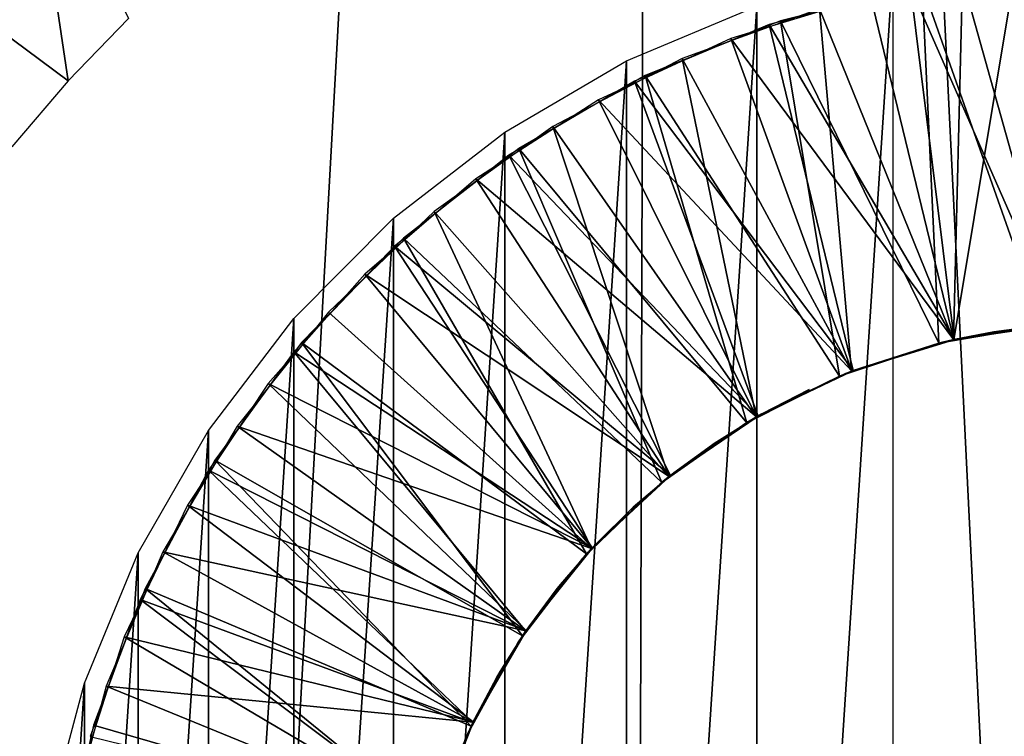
# Model space of a CAD drawing. Header units: millimetres. Extents: x -68 to 68, y 0 to 255.
# Tile 57 of 217: x 18.13 to 19.94, y 18.04 to 19.36. Entities that reach past the tile are written whole.
import ezdxf

# ---------------------------------------------------------------- set-up
doc = ezdxf.new("R2010")
doc.units = ezdxf.units.MM
doc.header["$LTSCALE"] = 41.718519
for name, color, linetype in [('56', 7, 'CONTINUOUS'), ('6', 7, 'CONTINUOUS'), ('61', 7, 'CONTINUOUS'), ('62', 7, 'CONTINUOUS'), ('63', 7, 'CONTINUOUS'), ('64', 7, 'CONTINUOUS'), ('66', 7, 'CONTINUOUS')]:
    doc.layers.add(name, color=color, linetype=linetype)

msp = doc.modelspace()

# ---------------------------------------------------------------- linework, layer by layer
at = {"layer": '56', "linetype": 'Continuous'}
for points in [[(26, 27, -69.5), (16.0305, 19.2725, -69.5), (6.499, 19.3638, -69.5), (26, 27, -69.5)], [(16.0305, 19.2725, -69.5), (26, 27, -69.5), (16.2956, 19.4408, -69.5), (16.0305, 19.2725, -69.5)]]:
    msp.add_3dface(points, dxfattribs=at)
at = {"layer": '6', "color": 7, "linetype": 'Continuous', "true_color": 0xf5f5f5}
for points in [[(19.3025, 30, 64.6812), (16.1549, 30, 65.5383), (17.6571, 0.2869, 63.8046), (19.3025, 30, 64.6812)], [(19.2176, 0.2869, 63.352), (19.3025, 30, 64.6812), (17.6571, 0.2869, 63.8046), (19.2176, 0.2869, 63.352)], [(20.7666, 0.2869, 62.8613), (19.3025, 30, 64.6812), (19.2176, 0.2869, 63.352), (20.7666, 0.2869, 62.8613)], [(22.4052, 30, 63.6731), (19.3025, 30, 64.6812), (20.7666, 0.2869, 62.8613), (22.4052, 30, 63.6731)]]:
    msp.add_3dface(points, dxfattribs=at)
at = {"layer": '61', "linetype": 'Continuous'}
for points in [[(19.8164, 18.7612, -83.72), (19.8437, 18.7677, -82.0752), (20.0061, 18.7939, -83.7672), (19.8164, 18.7612, -83.72)], [(19.8164, 18.7612, -84.0684), (20.0061, 18.7939, -84.1155), (19.844, 18.7678, -85.727), (19.8164, 18.7612, -84.0684)], [(19.8247, 18.7633, -69.7221), (19.8423, 18.7674, -69.1463), (20.0179, 18.795, -69.7701), (19.8247, 18.7633, -69.7221)], [(19.8285, 18.7642, -95.7231), (19.8425, 18.7675, -94.0749), (20.0192, 18.7951, -95.7704), (19.8285, 18.7642, -95.7231)], [(19.8415, 18.7672, -71.7263), (19.8425, 18.7675, -70.0749), (20.0333, 18.7963, -71.7739), (19.8415, 18.7672, -71.7263)], [(19.8415, 18.7672, -72.0747), (20.0333, 18.7963, -72.1222), (19.8428, 18.7675, -73.7267), (19.8415, 18.7672, -72.0747)], [(19.8423, 18.7674, -69.1463), (20.0344, 18.7964, -69.1463), (20.0179, 18.795, -69.7701), (19.8423, 18.7674, -69.1463)], [(19.8425, 18.7675, -70.0749), (20.0345, 18.7964, -70.1225), (20.0333, 18.7963, -71.7739), (19.8425, 18.7675, -70.0749)], [(19.8425, 18.7675, -93.7266), (20.015, 18.7948, -92.1177), (20.0352, 18.7964, -93.7744), (19.8425, 18.7675, -93.7266)], [(19.8425, 18.7675, -94.0749), (20.0352, 18.7964, -94.1227), (20.0192, 18.7951, -95.7704), (19.8425, 18.7675, -94.0749)], [(19.9173, 18.7822, -92.0936), (20.015, 18.7948, -92.1177), (19.8425, 18.7675, -93.7266), (19.9173, 18.7822, -92.0936)], [(19.8428, 18.7675, -73.7267), (20.0333, 18.7963, -72.1222), (20.0347, 18.7964, -73.7742), (19.8428, 18.7675, -73.7267)], [(19.8428, 18.7675, -74.075), (20.0347, 18.7964, -74.1226), (19.8442, 18.7678, -75.727), (19.8428, 18.7675, -74.075)], [(19.8435, 18.7677, -79.7268), (20.0363, 18.7965, -78.1229), (20.0371, 18.7966, -79.7748), (19.8435, 18.7677, -79.7268)], [(19.8435, 18.7677, -80.0752), (20.0371, 18.7966, -80.1232), (19.8437, 18.7677, -81.7269), (19.8435, 18.7677, -80.0752)], [(19.8444, 18.7679, -78.0754), (20.0363, 18.7965, -78.1229), (19.8435, 18.7677, -79.7268), (19.8444, 18.7679, -78.0754)], [(19.8437, 18.7677, -81.7269), (20.0371, 18.7966, -80.1232), (20.0372, 18.7966, -81.7748), (19.8437, 18.7677, -81.7269)], [(19.8437, 18.7677, -82.0752), (20.0372, 18.7966, -82.1232), (20.0061, 18.7939, -83.7672), (19.8437, 18.7677, -82.0752)], [(19.8438, 18.7678, -89.7269), (19.8442, 18.7679, -88.0754), (20.0367, 18.7965, -89.7747), (19.8438, 18.7678, -89.7269)], [(19.8438, 18.7678, -90.0753), (20.0367, 18.7965, -90.123), (19.9173, 18.7822, -91.7453), (19.8438, 18.7678, -90.0753)], [(19.844, 18.7678, -85.727), (20.0061, 18.7939, -84.1155), (20.0373, 18.7966, -85.7749), (19.844, 18.7678, -85.727)], [(19.844, 18.7678, -86.0753), (20.0373, 18.7966, -86.1232), (19.8442, 18.7679, -87.727), (19.844, 18.7678, -86.0753)], [(19.8442, 18.7679, -87.727), (20.0373, 18.7966, -86.1232), (20.0373, 18.7966, -87.7749), (19.8442, 18.7679, -87.727)], [(19.8442, 18.7679, -88.0754), (20.0373, 18.7966, -88.1232), (20.0367, 18.7965, -89.7747), (19.8442, 18.7679, -88.0754)], [(19.8442, 18.7678, -75.727), (20.0347, 18.7964, -74.1226), (20.036, 18.7965, -75.7746), (19.8442, 18.7678, -75.727)], [(19.8442, 18.7678, -76.0754), (20.036, 18.7965, -76.1229), (19.8444, 18.7679, -77.7271), (19.8442, 18.7678, -76.0754)], [(19.8444, 18.7679, -77.7271), (20.036, 18.7965, -76.1229), (20.0363, 18.7965, -77.7746), (19.8444, 18.7679, -77.7271)], [(19.9173, 18.7822, -91.7453), (20.0367, 18.7965, -90.123), (20.015, 18.7948, -91.7694), (19.9173, 18.7822, -91.7453)], [(19.8207, 18.7623, -91.7211), (19.8438, 18.7678, -90.0753), (19.9173, 18.7822, -91.7453), (19.8207, 18.7623, -91.7211)], [(19.8207, 18.7623, -92.0694), (19.9173, 18.7822, -92.0936), (19.8425, 18.7675, -93.7266), (19.8207, 18.7623, -92.0694)], [(19.6338, 18.701, -83.6729), (19.6565, 18.7101, -82.0272), (19.8164, 18.7612, -83.72), (19.6338, 18.701, -83.6729)], [(19.6338, 18.701, -84.0212), (19.8164, 18.7612, -84.0684), (19.6572, 18.7104, -85.6791), (19.6338, 18.701, -84.0212)], [(19.634, 18.701, -91.673), (19.6577, 18.7106, -90.0275), (19.8207, 18.7623, -91.7211), (19.634, 18.701, -91.673)], [(19.634, 18.701, -92.0213), (19.8207, 18.7623, -92.0694), (19.6568, 18.7102, -93.679), (19.634, 18.701, -92.0213)], [(19.6384, 18.7028, -69.6741), (19.6566, 18.7101, -69.1463), (19.8247, 18.7633, -69.7221), (19.6384, 18.7028, -69.6741)], [(19.645, 18.7055, -95.6759), (19.6568, 18.7102, -94.0273), (19.8285, 18.7642, -95.7231), (19.645, 18.7055, -95.6759)], [(19.6559, 18.7099, -79.6787), (19.6591, 18.7111, -78.0279), (19.8435, 18.7677, -79.7268), (19.6559, 18.7099, -79.6787)], [(19.6559, 18.7099, -80.0271), (19.8435, 18.7677, -80.0752), (19.6565, 18.7101, -81.6789), (19.6559, 18.7099, -80.0271)], [(19.6563, 18.71, -71.6788), (19.6571, 18.7103, -70.0274), (19.8415, 18.7672, -71.7263), (19.6563, 18.71, -71.6788)], [(19.6563, 18.71, -72.0272), (19.8415, 18.7672, -72.0747), (19.6576, 18.7105, -73.6792), (19.6563, 18.71, -72.0272)], [(19.6565, 18.7101, -81.6789), (19.8435, 18.7677, -80.0752), (19.8437, 18.7677, -81.7269), (19.6565, 18.7101, -81.6789)], [(19.6565, 18.7101, -82.0272), (19.8437, 18.7677, -82.0752), (19.8164, 18.7612, -83.72), (19.6565, 18.7101, -82.0272)], [(19.6566, 18.7101, -69.1463), (19.8423, 18.7674, -69.1463), (19.8247, 18.7633, -69.7221), (19.6566, 18.7101, -69.1463)], [(19.6568, 18.7102, -93.679), (19.8207, 18.7623, -92.0694), (19.8425, 18.7675, -93.7266), (19.6568, 18.7102, -93.679)], [(19.6568, 18.7102, -94.0273), (19.8425, 18.7675, -94.0749), (19.8285, 18.7642, -95.7231), (19.6568, 18.7102, -94.0273)], [(19.6571, 18.7103, -70.0274), (19.8425, 18.7675, -70.0749), (19.8415, 18.7672, -71.7263), (19.6571, 18.7103, -70.0274)], [(19.6572, 18.7104, -85.6791), (19.8164, 18.7612, -84.0684), (19.844, 18.7678, -85.727), (19.6572, 18.7104, -85.6791)], [(19.6572, 18.7104, -86.0274), (19.844, 18.7678, -86.0753), (19.6577, 18.7106, -87.6792), (19.6572, 18.7104, -86.0274)], [(19.6576, 18.7105, -73.6792), (19.8415, 18.7672, -72.0747), (19.8428, 18.7675, -73.7267), (19.6576, 18.7105, -73.6792)], [(19.6576, 18.7105, -74.0275), (19.8428, 18.7675, -74.075), (19.6589, 18.711, -75.6795), (19.6576, 18.7105, -74.0275)], [(19.6577, 18.7106, -87.6792), (19.844, 18.7678, -86.0753), (19.8442, 18.7679, -87.727), (19.6577, 18.7106, -87.6792)], [(19.6577, 18.7106, -88.0276), (19.8442, 18.7679, -88.0754), (19.8438, 18.7678, -89.7269), (19.6577, 18.7106, -88.0276)], [(19.6577, 18.7106, -89.6792), (19.6577, 18.7106, -88.0276), (19.8438, 18.7678, -89.7269), (19.6577, 18.7106, -89.6792)], [(19.6577, 18.7106, -90.0275), (19.8438, 18.7678, -90.0753), (19.8207, 18.7623, -91.7211), (19.6577, 18.7106, -90.0275)], [(19.6589, 18.711, -75.6795), (19.8428, 18.7675, -74.075), (19.8442, 18.7678, -75.727), (19.6589, 18.711, -75.6795)], [(19.6589, 18.711, -76.0279), (19.8442, 18.7678, -76.0754), (19.6591, 18.7111, -77.6796), (19.6589, 18.711, -76.0279)], [(19.6591, 18.7111, -77.6796), (19.8442, 18.7678, -76.0754), (19.8444, 18.7679, -77.7271), (19.6591, 18.7111, -77.6796)], [(19.6591, 18.7111, -78.0279), (19.8444, 18.7679, -78.0754), (19.8435, 18.7677, -79.7268), (19.6591, 18.7111, -78.0279)], [(19.4634, 18.6151, -69.6261), (19.4815, 18.6258, -69.1463), (19.6384, 18.7028, -69.6741), (19.4634, 18.6151, -69.6261)], [(19.4727, 18.6207, -95.6288), (19.4824, 18.6264, -93.9799), (19.645, 18.7055, -95.6759), (19.4727, 18.6207, -95.6288)], [(19.4806, 18.6253, -79.631), (19.4844, 18.6275, -77.9804), (19.6559, 18.7099, -79.6787), (19.4806, 18.6253, -79.631)], [(19.4806, 18.6253, -79.9794), (19.6559, 18.7099, -80.0271), (19.4815, 18.6258, -81.6313), (19.4806, 18.6253, -79.9794)], [(19.4815, 18.6258, -69.1463), (19.6566, 18.7101, -69.1463), (19.6384, 18.7028, -69.6741), (19.4815, 18.6258, -69.1463)], [(19.4815, 18.6258, -81.6313), (19.6559, 18.7099, -80.0271), (19.6565, 18.7101, -81.6789), (19.4815, 18.6258, -81.6313)], [(19.4815, 18.6258, -81.9796), (19.6565, 18.7101, -82.0272), (19.6338, 18.701, -83.6729), (19.4815, 18.6258, -81.9796)], [(19.4817, 18.626, -71.6314), (19.4822, 18.6262, -69.9798), (19.6563, 18.71, -71.6788), (19.4817, 18.626, -71.6314)], [(19.4817, 18.626, -71.9797), (19.6563, 18.71, -72.0272), (19.4829, 18.6266, -73.6317), (19.4817, 18.626, -71.9797)], [(19.4822, 18.6262, -69.9798), (19.6571, 18.7103, -70.0274), (19.6563, 18.71, -71.6788), (19.4822, 18.6262, -69.9798)], [(19.4824, 18.6263, -85.6315), (19.6338, 18.701, -84.0212), (19.6572, 18.7104, -85.6791), (19.4824, 18.6263, -85.6315)], [(19.4824, 18.6263, -85.9799), (19.6572, 18.7104, -86.0274), (19.4831, 18.6267, -87.6317), (19.4824, 18.6263, -85.9799)], [(19.4824, 18.6264, -93.6315), (19.634, 18.701, -92.0213), (19.6568, 18.7102, -93.679), (19.4824, 18.6264, -93.6315)], [(19.4824, 18.6264, -93.9799), (19.6568, 18.7102, -94.0273), (19.645, 18.7055, -95.6759), (19.4824, 18.6264, -93.9799)], [(19.4829, 18.6266, -73.6317), (19.6563, 18.71, -72.0272), (19.6576, 18.7105, -73.6792), (19.4829, 18.6266, -73.6317)], [(19.4829, 18.6266, -73.98), (19.6576, 18.7105, -74.0275), (19.4842, 18.6274, -75.632), (19.4829, 18.6266, -73.98)], [(19.4831, 18.6267, -87.6317), (19.6572, 18.7104, -86.0274), (19.6577, 18.7106, -87.6792), (19.4831, 18.6267, -87.6317)], [(19.4831, 18.6267, -87.9801), (19.6577, 18.7106, -88.0276), (19.4832, 18.6268, -89.6318), (19.4831, 18.6267, -87.9801)], [(19.4832, 18.6268, -89.6318), (19.6577, 18.7106, -88.0276), (19.6577, 18.7106, -89.6792), (19.4832, 18.6268, -89.6318)], [(19.4832, 18.6268, -89.9801), (19.6577, 18.7106, -90.0275), (19.634, 18.701, -91.673), (19.4832, 18.6268, -89.9801)], [(19.4842, 18.6274, -75.632), (19.6576, 18.7105, -74.0275), (19.6589, 18.711, -75.6795), (19.4842, 18.6274, -75.632)], [(19.4842, 18.6274, -75.9804), (19.6589, 18.711, -76.0279), (19.4844, 18.6275, -77.6321), (19.4842, 18.6274, -75.9804)], [(19.4844, 18.6275, -77.6321), (19.6589, 18.711, -76.0279), (19.6591, 18.7111, -77.6796), (19.4844, 18.6275, -77.6321)], [(19.4844, 18.6275, -77.9804), (19.6591, 18.7111, -78.0279), (19.6559, 18.7099, -79.6787), (19.4844, 18.6275, -77.9804)], [(19.4635, 18.6152, -83.6262), (19.4815, 18.6258, -81.9796), (19.6338, 18.701, -83.6729), (19.4635, 18.6152, -83.6262)], [(19.4635, 18.6152, -83.9745), (19.6338, 18.701, -84.0212), (19.4824, 18.6263, -85.6315), (19.4635, 18.6152, -83.9745)], [(19.4638, 18.6154, -91.6263), (19.4832, 18.6268, -89.9801), (19.634, 18.701, -91.673), (19.4638, 18.6154, -91.6263)], [(19.4638, 18.6154, -91.9746), (19.634, 18.701, -92.0213), (19.4824, 18.6264, -93.6315), (19.4638, 18.6154, -91.9746)], [(19.3035, 18.5021, -69.5781), (19.321, 18.5164, -69.1463), (19.4634, 18.6151, -69.6261), (19.3035, 18.5021, -69.5781)], [(19.3071, 18.5051, -91.5793), (19.3222, 18.5173, -89.9324), (19.4638, 18.6154, -91.6263), (19.3071, 18.5051, -91.5793)], [(19.3071, 18.5051, -91.9276), (19.4638, 18.6154, -91.9746), (19.3215, 18.5168, -93.5838), (19.3071, 18.5051, -91.9276)], [(19.3074, 18.5054, -83.5794), (19.3212, 18.5166, -81.9321), (19.4635, 18.6152, -83.6262), (19.3074, 18.5054, -83.5794)], [(19.3074, 18.5054, -83.9277), (19.4635, 18.6152, -83.9745), (19.3221, 18.5172, -85.584), (19.3074, 18.5054, -83.9277)], [(19.3139, 18.5107, -95.5815), (19.3215, 18.5168, -93.9322), (19.4727, 18.6207, -95.6288), (19.3139, 18.5107, -95.5815)], [(19.3205, 18.516, -79.5835), (19.3234, 18.5183, -77.9328), (19.4806, 18.6253, -79.631), (19.3205, 18.516, -79.5835)], [(19.3205, 18.516, -79.9318), (19.4806, 18.6253, -79.9794), (19.3212, 18.5166, -81.5838), (19.3205, 18.516, -79.9318)], [(19.321, 18.5164, -69.1463), (19.4815, 18.6258, -69.1463), (19.4634, 18.6151, -69.6261), (19.321, 18.5164, -69.1463)], [(19.3212, 18.5166, -81.5838), (19.4806, 18.6253, -79.9794), (19.4815, 18.6258, -81.6313), (19.3212, 18.5166, -81.5838)], [(19.3212, 18.5166, -81.9321), (19.4815, 18.6258, -81.9796), (19.4635, 18.6152, -83.6262), (19.3212, 18.5166, -81.9321)], [(19.3215, 18.5168, -93.5838), (19.4638, 18.6154, -91.9746), (19.4824, 18.6264, -93.6315), (19.3215, 18.5168, -93.5838)], [(19.3215, 18.5168, -93.9322), (19.4824, 18.6264, -93.9799), (19.4727, 18.6207, -95.6288), (19.3215, 18.5168, -93.9322)], [(19.3216, 18.5169, -71.5839), (19.322, 18.5172, -69.9323), (19.4817, 18.626, -71.6314), (19.3216, 18.5169, -71.5839)], [(19.3216, 18.5169, -71.9322), (19.4817, 18.626, -71.9797), (19.3225, 18.5176, -73.5841), (19.3216, 18.5169, -71.9322)], [(19.322, 18.5172, -69.9323), (19.4822, 18.6262, -69.9798), (19.4817, 18.626, -71.6314), (19.322, 18.5172, -69.9323)], [(19.3221, 18.5172, -85.584), (19.4635, 18.6152, -83.9745), (19.4824, 18.6263, -85.6315), (19.3221, 18.5172, -85.584)], [(19.3221, 18.5172, -85.9324), (19.4824, 18.6263, -85.9799), (19.3228, 18.5178, -87.5842), (19.3221, 18.5172, -85.9324)], [(19.3222, 18.5173, -89.584), (19.4831, 18.6267, -87.9801), (19.4832, 18.6268, -89.6318), (19.3222, 18.5173, -89.584)], [(19.3222, 18.5173, -89.9324), (19.4832, 18.6268, -89.9801), (19.4638, 18.6154, -91.6263), (19.3222, 18.5173, -89.9324)], [(19.3228, 18.5178, -87.9326), (19.4831, 18.6267, -87.9801), (19.3222, 18.5173, -89.584), (19.3228, 18.5178, -87.9326)], [(19.3225, 18.5176, -73.5841), (19.4817, 18.626, -71.9797), (19.4829, 18.6266, -73.6317), (19.3225, 18.5176, -73.5841)], [(19.3225, 18.5176, -73.9325), (19.4829, 18.6266, -73.98), (19.3233, 18.5182, -75.5844), (19.3225, 18.5176, -73.9325)], [(19.3228, 18.5178, -87.5842), (19.4824, 18.6263, -85.9799), (19.4831, 18.6267, -87.6317), (19.3228, 18.5178, -87.5842)], [(19.3233, 18.5182, -75.5844), (19.4829, 18.6266, -73.98), (19.4842, 18.6274, -75.632), (19.3233, 18.5182, -75.5844)], [(19.3233, 18.5182, -75.9327), (19.4842, 18.6274, -75.9804), (19.3234, 18.5183, -77.5844), (19.3233, 18.5182, -75.9327)], [(19.3234, 18.5183, -77.5844), (19.4842, 18.6274, -75.9804), (19.4844, 18.6275, -77.6321), (19.3234, 18.5183, -77.5844)], [(19.3234, 18.5183, -77.9328), (19.4844, 18.6275, -77.9804), (19.4806, 18.6253, -79.631), (19.3234, 18.5183, -77.9328)], [(19.1674, 18.3721, -91.532), (19.1783, 18.384, -89.8843), (19.3071, 18.5051, -91.5793), (19.1674, 18.3721, -91.532)], [(19.1674, 18.3721, -91.8804), (19.3071, 18.5051, -91.9276), (19.1779, 18.3835, -93.5358), (19.1674, 18.3721, -91.8804)], [(19.1692, 18.3741, -83.5327), (19.1792, 18.3849, -81.8846), (19.3074, 18.5054, -83.5794), (19.1692, 18.3741, -83.5327)], [(19.1692, 18.3741, -83.881), (19.3074, 18.5054, -83.9277), (19.1799, 18.3856, -85.5365), (19.1692, 18.3741, -83.881)], [(19.1725, 18.3777, -95.5339), (19.1779, 18.3835, -93.8842), (19.3139, 18.5107, -95.5815), (19.1725, 18.3777, -95.5339)], [(19.1779, 18.3835, -93.5358), (19.3071, 18.5051, -91.9276), (19.3215, 18.5168, -93.5838), (19.1779, 18.3835, -93.5358)], [(19.1779, 18.3835, -93.8842), (19.3215, 18.5168, -93.9322), (19.3139, 18.5107, -95.5815), (19.1779, 18.3835, -93.8842)], [(19.1783, 18.384, -89.536), (19.1805, 18.3863, -87.8851), (19.3222, 18.5173, -89.584), (19.1783, 18.384, -89.536)], [(19.1783, 18.384, -89.8843), (19.3222, 18.5173, -89.9324), (19.3071, 18.5051, -91.5793), (19.1783, 18.384, -89.8843)], [(19.1785, 18.3841, -71.536), (19.1789, 18.3846, -69.8845), (19.3216, 18.5169, -71.5839), (19.1785, 18.3841, -71.536)], [(19.1785, 18.3841, -71.8844), (19.3216, 18.5169, -71.9322), (19.179, 18.3847, -73.5362), (19.1785, 18.3841, -71.8844)], [(19.1785, 18.3842, -79.536), (19.1795, 18.3852, -77.8847), (19.3205, 18.516, -79.5835), (19.1785, 18.3842, -79.536)], [(19.1785, 18.3842, -79.8844), (19.3205, 18.516, -79.9318), (19.1792, 18.3849, -81.5363), (19.1785, 18.3842, -79.8844)], [(19.1786, 18.3842, -69.1463), (19.321, 18.5164, -69.1463), (19.3035, 18.5021, -69.5781), (19.1786, 18.3842, -69.1463)], [(19.1789, 18.3846, -69.8845), (19.322, 18.5172, -69.9323), (19.3216, 18.5169, -71.5839), (19.1789, 18.3846, -69.8845)], [(19.179, 18.3847, -73.5362), (19.3216, 18.5169, -71.9322), (19.3225, 18.5176, -73.5841), (19.179, 18.3847, -73.5362)], [(19.179, 18.3847, -73.8845), (19.3225, 18.5176, -73.9325), (19.1794, 18.3852, -75.5364), (19.179, 18.3847, -73.8845)], [(19.1792, 18.3849, -81.5363), (19.3205, 18.516, -79.9318), (19.3212, 18.5166, -81.5838), (19.1792, 18.3849, -81.5363)], [(19.1792, 18.3849, -81.8846), (19.3212, 18.5166, -81.9321), (19.3074, 18.5054, -83.5794), (19.1792, 18.3849, -81.8846)], [(19.1794, 18.3852, -75.5364), (19.3225, 18.5176, -73.9325), (19.3233, 18.5182, -75.5844), (19.1794, 18.3852, -75.5364)], [(19.1794, 18.3852, -75.8847), (19.3233, 18.5182, -75.9327), (19.1795, 18.3852, -77.5364), (19.1794, 18.3852, -75.8847)], [(19.1795, 18.3852, -77.5364), (19.3233, 18.5182, -75.9327), (19.3234, 18.5183, -77.5844), (19.1795, 18.3852, -77.5364)], [(19.1795, 18.3852, -77.8847), (19.3234, 18.5183, -77.9328), (19.3205, 18.516, -79.5835), (19.1795, 18.3852, -77.8847)], [(19.1799, 18.3856, -85.5365), (19.3074, 18.5054, -83.9277), (19.3221, 18.5172, -85.584), (19.1799, 18.3856, -85.5365)], [(19.1799, 18.3856, -85.8849), (19.3221, 18.5172, -85.9324), (19.1805, 18.3863, -87.5368), (19.1799, 18.3856, -85.8849)], [(19.1805, 18.3863, -87.5368), (19.3221, 18.5172, -85.9324), (19.3228, 18.5178, -87.5842), (19.1805, 18.3863, -87.5368)], [(19.1805, 18.3863, -87.8851), (19.3228, 18.5178, -87.9326), (19.3222, 18.5173, -89.584), (19.1805, 18.3863, -87.8851)], [(19.1623, 18.3664, -69.5302), (19.1786, 18.3842, -69.1463), (19.3035, 18.5021, -69.5781), (19.1623, 18.3664, -69.5302)], [(19.053, 18.2258, -95.4865), (19.0564, 18.2308, -93.8363), (19.1725, 18.3777, -95.5339), (19.053, 18.2258, -95.4865)], [(19.0564, 18.2308, -93.488), (19.1674, 18.3721, -91.8804), (19.1779, 18.3835, -93.5358), (19.0564, 18.2308, -93.488)], [(19.0564, 18.2308, -93.8363), (19.1779, 18.3835, -93.8842), (19.1725, 18.3777, -95.5339), (19.0564, 18.2308, -93.8363)], [(19.0565, 18.2309, -89.488), (19.0592, 18.235, -87.8376), (19.1783, 18.384, -89.536), (19.0565, 18.2309, -89.488)], [(19.0565, 18.2309, -89.8364), (19.1783, 18.384, -89.8843), (19.1674, 18.3721, -91.532), (19.0565, 18.2309, -89.8364)], [(19.0568, 18.2314, -71.4882), (19.0571, 18.2319, -69.8367), (19.1785, 18.3841, -71.536), (19.0568, 18.2314, -71.4882)], [(19.0568, 18.2314, -71.8365), (19.1785, 18.3841, -71.8844), (19.0571, 18.2318, -73.4883), (19.0568, 18.2314, -71.8365)], [(19.0571, 18.2318, -73.4883), (19.1785, 18.3841, -71.8844), (19.179, 18.3847, -73.5362), (19.0571, 18.2318, -73.4883)], [(19.0571, 18.2318, -73.8366), (19.179, 18.3847, -73.8845), (19.0574, 18.2322, -75.4884), (19.0571, 18.2318, -73.8366)], [(19.0571, 18.2319, -69.8367), (19.1789, 18.3846, -69.8845), (19.1785, 18.3841, -71.536), (19.0571, 18.2319, -69.8367)], [(19.0574, 18.2322, -75.4884), (19.179, 18.3847, -73.8845), (19.1794, 18.3852, -75.5364), (19.0574, 18.2322, -75.4884)], [(19.0574, 18.2322, -75.8367), (19.1794, 18.3852, -75.8847), (19.0574, 18.2323, -77.4884), (19.0574, 18.2322, -75.8367)], [(19.0574, 18.2323, -77.4884), (19.1794, 18.3852, -75.8847), (19.1795, 18.3852, -77.5364), (19.0574, 18.2323, -77.4884)], [(19.0574, 18.2323, -77.8368), (19.1795, 18.3852, -77.8847), (19.0576, 18.2326, -79.4885), (19.0574, 18.2323, -77.8368)], [(19.0574, 18.2323, -69.1463), (19.1786, 18.3842, -69.1463), (19.1623, 18.3664, -69.5302), (19.0574, 18.2323, -69.1463)], [(19.0576, 18.2326, -79.4885), (19.1795, 18.3852, -77.8847), (19.1785, 18.3842, -79.536), (19.0576, 18.2326, -79.4885)], [(19.0576, 18.2326, -79.8368), (19.1785, 18.3842, -79.8844), (19.0581, 18.2333, -81.4887), (19.0576, 18.2326, -79.8368)], [(19.0581, 18.2333, -81.4887), (19.1785, 18.3842, -79.8844), (19.1792, 18.3849, -81.5363), (19.0581, 18.2333, -81.4887)], [(19.0581, 18.2333, -81.8371), (19.1792, 18.3849, -81.8846), (19.1692, 18.3741, -83.5327), (19.0581, 18.2333, -81.8371)], [(19.0587, 18.2342, -85.489), (19.1692, 18.3741, -83.881), (19.1799, 18.3856, -85.5365), (19.0587, 18.2342, -85.489)], [(19.0587, 18.2342, -85.8373), (19.1799, 18.3856, -85.8849), (19.0592, 18.235, -87.4892), (19.0587, 18.2342, -85.8373)], [(19.0592, 18.235, -87.4892), (19.1799, 18.3856, -85.8849), (19.1805, 18.3863, -87.5368), (19.0592, 18.235, -87.4892)], [(19.0592, 18.235, -87.8376), (19.1805, 18.3863, -87.8851), (19.1783, 18.384, -89.536), (19.0592, 18.235, -87.8376)], [(19.0432, 18.211, -69.4822), (19.0574, 18.2323, -69.1463), (19.1623, 18.3664, -69.5302), (19.0432, 18.211, -69.4822)], [(19.0495, 18.2205, -91.485), (19.0565, 18.2309, -89.8364), (19.1674, 18.3721, -91.532), (19.0495, 18.2205, -91.485)], [(19.0495, 18.2205, -91.8333), (19.1674, 18.3721, -91.8804), (19.0564, 18.2308, -93.488), (19.0495, 18.2205, -91.8333)], [(19.0516, 18.2237, -83.4859), (19.0581, 18.2333, -81.8371), (19.1692, 18.3741, -83.5327), (19.0516, 18.2237, -83.4859)], [(19.0516, 18.2237, -83.8342), (19.1692, 18.3741, -83.881), (19.0587, 18.2342, -85.489), (19.0516, 18.2237, -83.8342)], [(18.9603, 18.064, -69.1463), (19.0574, 18.2323, -69.1463), (19.0432, 18.211, -69.4822), (18.9603, 18.064, -69.1463)], [(18.9604, 18.0643, -75.4409), (19.0571, 18.2318, -73.8366), (19.0574, 18.2322, -75.4884), (18.9604, 18.0643, -75.4409)], [(18.9604, 18.0643, -75.7892), (19.0574, 18.2322, -75.8367), (18.9605, 18.0644, -77.4409), (18.9604, 18.0643, -75.7892)], [(18.9605, 18.0644, -77.4409), (19.0574, 18.2322, -75.8367), (19.0574, 18.2323, -77.4884), (18.9605, 18.0644, -77.4409)], [(18.9605, 18.0644, -77.7893), (19.0574, 18.2323, -77.8368), (18.9607, 18.065, -79.4411), (18.9605, 18.0644, -77.7893)], [(18.9607, 18.065, -79.4411), (19.0574, 18.2323, -77.8368), (19.0576, 18.2326, -79.4885), (18.9607, 18.065, -79.4411)], [(18.9607, 18.065, -79.7894), (19.0576, 18.2326, -79.8368), (18.9611, 18.0657, -81.4413), (18.9607, 18.065, -79.7894)], [(18.9611, 18.0657, -81.4413), (19.0576, 18.2326, -79.8368), (19.0581, 18.2333, -81.4887), (18.9611, 18.0657, -81.4413)], [(18.9611, 18.0657, -81.7896), (19.0581, 18.2333, -81.8371), (19.0516, 18.2237, -83.4859), (18.9611, 18.0657, -81.7896)], [(18.9615, 18.0666, -85.4415), (19.0516, 18.2237, -83.8342), (19.0587, 18.2342, -85.489), (18.9615, 18.0666, -85.4415)], [(18.9615, 18.0666, -85.7898), (19.0587, 18.2342, -85.8373), (18.9618, 18.0673, -87.4417), (18.9615, 18.0666, -85.7898)], [(18.9618, 18.0673, -87.4417), (19.0587, 18.2342, -85.8373), (19.0592, 18.235, -87.4892), (18.9618, 18.0673, -87.4417)], [(18.9618, 18.0673, -87.79), (19.0592, 18.235, -87.8376), (19.0565, 18.2309, -89.488), (18.9618, 18.0673, -87.79)], [(18.9558, 18.0546, -91.4383), (18.9597, 18.0628, -89.7888), (19.0495, 18.2205, -91.485), (18.9558, 18.0546, -91.4383)], [(18.9558, 18.0546, -91.7866), (19.0495, 18.2205, -91.8333), (18.9597, 18.0629, -93.4405), (18.9558, 18.0546, -91.7866)], [(18.9574, 18.058, -83.4392), (18.9611, 18.0657, -81.7896), (19.0516, 18.2237, -83.4859), (18.9574, 18.058, -83.4392)], [(18.9574, 18.058, -83.7875), (19.0516, 18.2237, -83.8342), (18.9615, 18.0666, -85.4415), (18.9574, 18.058, -83.7875)], [(18.9578, 18.059, -95.4394), (18.9597, 18.0629, -93.7889), (19.053, 18.2258, -95.4865), (18.9578, 18.059, -95.4394)], [(18.9597, 18.0628, -89.4405), (18.9618, 18.0673, -87.79), (19.0565, 18.2309, -89.488), (18.9597, 18.0628, -89.4405)], [(18.9597, 18.0628, -89.7888), (19.0565, 18.2309, -89.8364), (19.0495, 18.2205, -91.485), (18.9597, 18.0628, -89.7888)], [(18.9597, 18.0629, -93.4405), (19.0495, 18.2205, -91.8333), (19.0564, 18.2308, -93.488), (18.9597, 18.0629, -93.4405)], [(18.9597, 18.0629, -93.7889), (19.0564, 18.2308, -93.8363), (19.053, 18.2258, -95.4865), (18.9597, 18.0629, -93.7889)], [(18.96, 18.0634, -71.4407), (18.9601, 18.0637, -69.7891), (19.0568, 18.2314, -71.4882), (18.96, 18.0634, -71.4407)], [(18.96, 18.0634, -71.789), (19.0568, 18.2314, -71.8365), (18.9602, 18.0639, -73.4408), (18.96, 18.0634, -71.789)], [(18.9601, 18.0637, -69.7891), (19.0571, 18.2319, -69.8367), (19.0568, 18.2314, -71.4882), (18.9601, 18.0637, -69.7891)], [(18.9602, 18.0639, -73.4408), (19.0568, 18.2314, -71.8365), (19.0571, 18.2318, -73.4883), (18.9602, 18.0639, -73.4408)], [(18.9602, 18.0639, -73.7891), (19.0571, 18.2318, -73.8366), (18.9604, 18.0643, -75.4409), (18.9602, 18.0639, -73.7891)], [(18.9488, 18.0395, -69.4342), (18.9603, 18.064, -69.1463), (19.0432, 18.211, -69.4822), (18.9488, 18.0395, -69.4342)], [(18.8872, 17.8765, -91.3915), (18.889, 17.8823, -89.7413), (18.9558, 18.0546, -91.4383), (18.8872, 17.8765, -91.3915)], [(18.8872, 17.8765, -91.7398), (18.9558, 18.0546, -91.7866), (18.889, 17.8824, -93.393), (18.8872, 17.8765, -91.7398)], [(18.8881, 17.8792, -83.3922), (18.8898, 17.8848, -81.7419), (18.9574, 18.058, -83.4392), (18.8881, 17.8792, -83.3922)], [(18.8881, 17.8792, -83.7405), (18.9574, 18.058, -83.7875), (18.8899, 17.8852, -85.3937), (18.8881, 17.8792, -83.7405)], [(18.8882, 17.8796, -95.3923), (18.889, 17.8824, -93.7413), (18.9578, 18.059, -95.4394), (18.8882, 17.8796, -95.3923)], [(18.889, 17.8824, -93.393), (18.9558, 18.0546, -91.7866), (18.9597, 18.0629, -93.4405), (18.889, 17.8824, -93.393)], [(18.889, 17.8824, -93.7413), (18.9597, 18.0629, -93.7889), (18.9578, 18.059, -95.4394), (18.889, 17.8824, -93.7413)], [(18.889, 17.8823, -89.393), (18.89, 17.8856, -87.7421), (18.9597, 18.0628, -89.4405), (18.889, 17.8823, -89.393)], [(18.889, 17.8823, -89.7413), (18.9597, 18.0628, -89.7888), (18.9558, 18.0546, -91.4383), (18.889, 17.8823, -89.7413)], [(18.8893, 17.8832, -69.1463), (18.9603, 18.064, -69.1463), (18.9488, 18.0395, -69.4342), (18.8893, 17.8832, -69.1463)], [(18.8893, 17.8833, -69.7416), (18.9601, 18.0637, -69.7891), (18.96, 18.0634, -71.4407), (18.8893, 17.8833, -69.7416)], [(18.8893, 17.8832, -71.3932), (18.8893, 17.8833, -69.7416), (18.96, 18.0634, -71.4407), (18.8893, 17.8832, -71.3932)], [(18.8893, 17.8832, -71.7415), (18.96, 18.0634, -71.789), (18.8894, 17.8836, -73.3933), (18.8893, 17.8832, -71.7415)], [(18.8894, 17.8836, -73.3933), (18.96, 18.0634, -71.789), (18.9602, 18.0639, -73.4408), (18.8894, 17.8836, -73.3933)], [(18.8894, 17.8836, -73.7416), (18.9602, 18.0639, -73.7891), (18.8895, 17.8839, -75.3934), (18.8894, 17.8836, -73.7416)], [(18.8895, 17.884, -77.3934), (18.9604, 18.0643, -75.7892), (18.9605, 18.0644, -77.4409), (18.8895, 17.884, -77.3934)], [(18.8895, 17.884, -77.7417), (18.9605, 18.0644, -77.7893), (18.8896, 17.8843, -79.3935), (18.8895, 17.884, -77.7417)], [(18.8895, 17.8839, -75.3934), (18.9602, 18.0639, -73.7891), (18.9604, 18.0643, -75.4409), (18.8895, 17.8839, -75.3934)], [(18.8895, 17.8839, -75.7417), (18.9604, 18.0643, -75.7892), (18.8895, 17.884, -77.3934), (18.8895, 17.8839, -75.7417)], [(18.8896, 17.8843, -79.3935), (18.9605, 18.0644, -77.7893), (18.9607, 18.065, -79.4411), (18.8896, 17.8843, -79.3935)], [(18.8896, 17.8843, -79.7418), (18.9607, 18.065, -79.7894), (18.8898, 17.8848, -81.3936), (18.8896, 17.8843, -79.7418)], [(18.8898, 17.8848, -81.3936), (18.9607, 18.065, -79.7894), (18.9611, 18.0657, -81.4413), (18.8898, 17.8848, -81.3936)], [(18.8898, 17.8848, -81.7419), (18.9611, 18.0657, -81.7896), (18.9574, 18.058, -83.4392), (18.8898, 17.8848, -81.7419)], [(18.8899, 17.8852, -85.3937), (18.9574, 18.058, -83.7875), (18.9615, 18.0666, -85.4415), (18.8899, 17.8852, -85.3937)], [(18.8899, 17.8852, -85.7421), (18.9615, 18.0666, -85.7898), (18.89, 17.8856, -87.3938), (18.8899, 17.8852, -85.7421)], [(18.89, 17.8856, -87.3938), (18.9615, 18.0666, -85.7898), (18.9618, 18.0673, -87.4417), (18.89, 17.8856, -87.3938)], [(18.89, 17.8856, -87.7421), (18.9618, 18.0673, -87.79), (18.9597, 18.0628, -89.4405), (18.89, 17.8856, -87.7421)], [(18.8812, 17.8557, -69.3862), (18.8893, 17.8832, -69.1463), (18.9488, 18.0395, -69.4342), (18.8812, 17.8557, -69.3862)]]:
    msp.add_3dface(points, dxfattribs=at)
at = {"layer": '62', "linetype": 'Continuous'}
for points in [[(19.578, 18.6763, -96.0063), (19.4914, 18.6315, -96.0063), (19.49, 18.6307, -95.982), (19.578, 18.6763, -96.0063)], [(19.49, 18.6307, -95.982), (19.4084, 18.5803, -96.0063), (19.4057, 18.5785, -95.9577), (19.49, 18.6307, -95.982)], [(19.4914, 18.6315, -96.0063), (19.4084, 18.5803, -96.0063), (19.49, 18.6307, -95.982), (19.4914, 18.6315, -96.0063)], [(19.4057, 18.5785, -95.9577), (19.3294, 18.523, -96.0063), (19.3256, 18.52, -95.9334), (19.4057, 18.5785, -95.9577)], [(19.4084, 18.5803, -96.0063), (19.3294, 18.523, -96.0063), (19.4057, 18.5785, -95.9577), (19.4084, 18.5803, -96.0063)], [(19.3294, 18.523, -96.0063), (19.255, 18.46, -96.0063), (19.3256, 18.52, -95.9334), (19.3294, 18.523, -96.0063)], [(19.3256, 18.52, -95.9334), (19.255, 18.46, -96.0063), (19.2502, 18.4556, -95.9092), (19.3256, 18.52, -95.9334)], [(19.2502, 18.4556, -95.9092), (19.1854, 18.3916, -96.0063), (19.1799, 18.3857, -95.8849), (19.2502, 18.4556, -95.9092)], [(19.255, 18.46, -96.0063), (19.1854, 18.3916, -96.0063), (19.2502, 18.4556, -95.9092), (19.255, 18.46, -96.0063)], [(19.1799, 18.3857, -95.8849), (19.1213, 18.3181, -96.0063), (19.1152, 18.3106, -95.8606), (19.1799, 18.3857, -95.8849)], [(19.1854, 18.3916, -96.0063), (19.1213, 18.3181, -96.0063), (19.1799, 18.3857, -95.8849), (19.1854, 18.3916, -96.0063)], [(19.1152, 18.3106, -95.8606), (19.0628, 18.2401, -96.0063), (19.0564, 18.2308, -95.8363), (19.1152, 18.3106, -95.8606)], [(19.1213, 18.3181, -96.0063), (19.0628, 18.2401, -96.0063), (19.1152, 18.3106, -95.8606), (19.1213, 18.3181, -96.0063)], [(19.0628, 18.2401, -96.0063), (19.0103, 18.1579, -96.0063), (19.0564, 18.2308, -95.8363), (19.0628, 18.2401, -96.0063)], [(19.0564, 18.2308, -95.8363), (19.0103, 18.1579, -96.0063), (19.0038, 18.1467, -95.812), (19.0564, 18.2308, -95.8363)], [(19.0038, 18.1467, -95.812), (18.9641, 18.072, -96.0063), (18.9578, 18.0588, -95.7877), (19.0038, 18.1467, -95.812)], [(19.0103, 18.1579, -96.0063), (18.9641, 18.072, -96.0063), (19.0038, 18.1467, -95.812), (19.0103, 18.1579, -96.0063)], [(18.9641, 18.072, -96.0063), (18.9245, 17.9828, -96.0063), (18.9578, 18.0588, -95.7877), (18.9641, 18.072, -96.0063)], [(18.9578, 18.0588, -95.7877), (18.9245, 17.9828, -96.0063), (18.9186, 17.9678, -95.7635), (18.9578, 18.0588, -95.7877)]]:
    msp.add_3dface(points, dxfattribs=at)
at = {"layer": '63', "linetype": 'Continuous'}
for points in [[(19.7641, 19.4151, -77.9118), (20.0363, 18.7965, -77.7746), (20.0304, 19.4474, -77.9556), (19.7641, 19.4151, -77.9118)], [(19.7857, 19.4191, -83.9154), (20.0061, 18.7939, -83.7672), (20.0523, 19.4484, -83.9592), (19.7857, 19.4191, -83.9154)], [(19.8596, 19.4309, -79.9276), (20.0371, 18.7966, -79.7748), (20.1271, 19.45, -79.9714), (19.8596, 19.4309, -79.9276)], [(19.5971, 19.3753, -79.8838), (19.8435, 18.7677, -79.7268), (19.8596, 19.4309, -79.9276), (19.5971, 19.3753, -79.8838)], [(19.6909, 19.3996, -81.8996), (19.8437, 18.7677, -81.7269), (19.9557, 19.4421, -81.9434), (19.6909, 19.3996, -81.8996)], [(19.8435, 18.7677, -79.7268), (20.0371, 18.7966, -79.7748), (19.8596, 19.4309, -79.9276), (19.8435, 18.7677, -79.7268)], [(19.8437, 18.7677, -81.7269), (20.0372, 18.7966, -81.7748), (19.9557, 19.4421, -81.9434), (19.8437, 18.7677, -81.7269)], [(19.5047, 19.3465, -77.868), (19.8444, 18.7679, -77.7271), (19.7641, 19.4151, -77.9118), (19.5047, 19.3465, -77.868)], [(19.5256, 19.3535, -83.8716), (19.8164, 18.7612, -83.72), (19.7857, 19.4191, -83.9154), (19.5256, 19.3535, -83.8716)], [(19.8444, 18.7679, -77.7271), (20.0363, 18.7965, -77.7746), (19.7641, 19.4151, -77.9118), (19.8444, 18.7679, -77.7271)], [(19.8164, 18.7612, -83.72), (20.0061, 18.7939, -83.7672), (19.7857, 19.4191, -83.9154), (19.8164, 18.7612, -83.72)], [(19.4344, 19.3211, -81.8558), (19.8437, 18.7677, -81.7269), (19.6909, 19.3996, -81.8996), (19.4344, 19.3211, -81.8558)], [(19.3448, 19.2843, -79.8399), (19.6559, 18.7099, -79.6787), (19.5971, 19.3753, -79.8838), (19.3448, 19.2843, -79.8399)], [(19.6559, 18.7099, -79.6787), (19.8435, 18.7677, -79.7268), (19.5971, 19.3753, -79.8838), (19.6559, 18.7099, -79.6787)], [(19.2572, 19.243, -77.8241), (19.6591, 18.7111, -77.6796), (19.5047, 19.3465, -77.868), (19.2572, 19.243, -77.8241)], [(19.277, 19.2528, -83.8277), (19.6338, 18.701, -83.6729), (19.5256, 19.3535, -83.8716), (19.277, 19.2528, -83.8277)], [(19.6591, 18.7111, -77.6796), (19.8444, 18.7679, -77.7271), (19.5047, 19.3465, -77.868), (19.6591, 18.7111, -77.6796)], [(19.6338, 18.701, -83.6729), (19.8164, 18.7612, -83.72), (19.5256, 19.3535, -83.8716), (19.6338, 18.701, -83.6729)], [(19.191, 19.2082, -81.8119), (19.6565, 18.7101, -81.6789), (19.4344, 19.3211, -81.8558), (19.191, 19.2082, -81.8119)], [(19.6565, 18.7101, -81.6789), (19.8437, 18.7677, -81.7269), (19.4344, 19.3211, -81.8558), (19.6565, 18.7101, -81.6789)], [(19.1074, 19.1594, -79.7961), (19.4806, 18.6253, -79.631), (19.3448, 19.2843, -79.8399), (19.1074, 19.1594, -79.7961)], [(19.4806, 18.6253, -79.631), (19.6559, 18.7099, -79.6787), (19.3448, 19.2843, -79.8399), (19.4806, 18.6253, -79.631)], [(19.0445, 19.1189, -83.7839), (19.4635, 18.6152, -83.6262), (19.277, 19.2528, -83.8277), (19.0445, 19.1189, -83.7839)], [(19.4635, 18.6152, -83.6262), (19.6338, 18.701, -83.6729), (19.277, 19.2528, -83.8277), (19.4635, 18.6152, -83.6262)], [(19.0263, 19.1065, -77.7803), (19.4844, 18.6275, -77.6321), (19.2572, 19.243, -77.8241), (19.0263, 19.1065, -77.7803)], [(19.4844, 18.6275, -77.6321), (19.6591, 18.7111, -77.6796), (19.2572, 19.243, -77.8241), (19.4844, 18.6275, -77.6321)], [(18.9655, 19.063, -81.7681), (19.4815, 18.6258, -81.6313), (19.191, 19.2082, -81.8119), (18.9655, 19.063, -81.7681)], [(19.4815, 18.6258, -81.6313), (19.6565, 18.7101, -81.6789), (19.191, 19.2082, -81.8119), (19.4815, 18.6258, -81.6313)], [(18.8894, 19.0032, -79.7523), (19.3205, 18.516, -79.5835), (19.1074, 19.1594, -79.7961), (18.8894, 19.0032, -79.7523)], [(19.3205, 18.516, -79.5835), (19.4806, 18.6253, -79.631), (19.1074, 19.1594, -79.7961), (19.3205, 18.516, -79.5835)], [(18.8326, 18.9544, -83.7401), (19.3074, 18.5054, -83.5794), (19.0445, 19.1189, -83.7839), (18.8326, 18.9544, -83.7401)], [(19.3074, 18.5054, -83.5794), (19.4635, 18.6152, -83.6262), (19.0445, 19.1189, -83.7839), (19.3074, 18.5054, -83.5794)], [(18.8163, 18.9397, -77.7365), (19.3234, 18.5183, -77.5844), (19.0263, 19.1065, -77.7803), (18.8163, 18.9397, -77.7365)], [(19.3234, 18.5183, -77.5844), (19.4844, 18.6275, -77.6321), (19.0263, 19.1065, -77.7803), (19.3234, 18.5183, -77.5844)], [(18.762, 18.8882, -81.7243), (19.3212, 18.5166, -81.5838), (18.9655, 19.063, -81.7681), (18.762, 18.8882, -81.7243)], [(19.3212, 18.5166, -81.5838), (19.4815, 18.6258, -81.6313), (18.9655, 19.063, -81.7681), (19.3212, 18.5166, -81.5838)], [(18.6948, 18.8185, -79.7085), (19.1785, 18.3842, -79.536), (18.8894, 19.0032, -79.7523), (18.6948, 18.8185, -79.7085)], [(19.1785, 18.3842, -79.536), (19.3205, 18.516, -79.5835), (18.8894, 19.0032, -79.7523), (19.1785, 18.3842, -79.536)], [(18.6312, 18.7456, -77.6927), (19.1795, 18.3852, -77.5364), (18.8163, 18.9397, -77.7365), (18.6312, 18.7456, -77.6927)], [(18.6453, 18.7624, -83.6963), (19.1692, 18.3741, -83.5327), (18.8326, 18.9544, -83.7401), (18.6453, 18.7624, -83.6963)], [(19.1795, 18.3852, -77.5364), (19.3234, 18.5183, -77.5844), (18.8163, 18.9397, -77.7365), (19.1795, 18.3852, -77.5364)], [(19.1692, 18.3741, -83.5327), (19.3074, 18.5054, -83.5794), (18.8326, 18.9544, -83.7401), (19.1692, 18.3741, -83.5327)], [(18.5845, 18.6871, -81.6805), (19.1792, 18.3849, -81.5363), (18.762, 18.8882, -81.7243), (18.5845, 18.6871, -81.6805)], [(19.1792, 18.3849, -81.5363), (19.3212, 18.5166, -81.5838), (18.762, 18.8882, -81.7243), (19.1792, 18.3849, -81.5363)], [(18.5275, 18.6088, -79.6647), (19.1785, 18.3842, -79.536), (18.6948, 18.8185, -79.7085), (18.5275, 18.6088, -79.6647)], [(18.4861, 18.5465, -83.6524), (19.0516, 18.2237, -83.4859), (18.6453, 18.7624, -83.6963), (18.4861, 18.5465, -83.6524)], [(19.0516, 18.2237, -83.4859), (19.1692, 18.3741, -83.5327), (18.6453, 18.7624, -83.6963), (19.0516, 18.2237, -83.4859)], [(18.4744, 18.5279, -77.6489), (19.0574, 18.2323, -77.4884), (18.6312, 18.7456, -77.6927), (18.4744, 18.5279, -77.6489)], [(19.0574, 18.2323, -77.4884), (19.1795, 18.3852, -77.5364), (18.6312, 18.7456, -77.6927), (19.0574, 18.2323, -77.4884)], [(18.4362, 18.4635, -81.6366), (19.0581, 18.2333, -81.4887), (18.5845, 18.6871, -81.6805), (18.4362, 18.4635, -81.6366)], [(19.0581, 18.2333, -81.4887), (19.1792, 18.3849, -81.5363), (18.5845, 18.6871, -81.6805), (19.0581, 18.2333, -81.4887)], [(18.3905, 18.3782, -79.6208), (19.0576, 18.2326, -79.4885), (18.5275, 18.6088, -79.6647), (18.3905, 18.3782, -79.6208)], [(19.0576, 18.2326, -79.4885), (19.1785, 18.3842, -79.536), (18.5275, 18.6088, -79.6647), (19.0576, 18.2326, -79.4885)], [(18.3581, 18.3108, -83.6086), (18.9574, 18.058, -83.4392), (18.4861, 18.5465, -83.6524), (18.3581, 18.3108, -83.6086)], [(18.9574, 18.058, -83.4392), (19.0516, 18.2237, -83.4859), (18.4861, 18.5465, -83.6524), (18.9574, 18.058, -83.4392)], [(18.349, 18.2907, -77.605), (18.9605, 18.0644, -77.4409), (18.4744, 18.5279, -77.6489), (18.349, 18.2907, -77.605)], [(18.9605, 18.0644, -77.4409), (19.0574, 18.2323, -77.4884), (18.4744, 18.5279, -77.6489), (18.9605, 18.0644, -77.4409)], [(18.32, 18.2218, -81.5928), (18.9611, 18.0657, -81.4413), (18.4362, 18.4635, -81.6366), (18.32, 18.2218, -81.5928)], [(18.9611, 18.0657, -81.4413), (19.0581, 18.2333, -81.4887), (18.4362, 18.4635, -81.6366), (18.9611, 18.0657, -81.4413)], [(18.2864, 18.131, -79.577), (18.9607, 18.065, -79.4411), (18.3905, 18.3782, -79.6208), (18.2864, 18.131, -79.577)], [(18.9607, 18.065, -79.4411), (19.0576, 18.2326, -79.4885), (18.3905, 18.3782, -79.6208), (18.9607, 18.065, -79.4411)], [(18.2636, 18.0597, -83.5648), (18.8881, 17.8792, -83.3922), (18.3581, 18.3108, -83.6086), (18.2636, 18.0597, -83.5648)], [(18.8881, 17.8792, -83.3922), (18.9574, 18.058, -83.4392), (18.3581, 18.3108, -83.6086), (18.8881, 17.8792, -83.3922)], [(18.2574, 18.0386, -77.5612), (18.8895, 17.884, -77.3934), (18.349, 18.2907, -77.605), (18.2574, 18.0386, -77.5612)], [(18.8895, 17.884, -77.3934), (18.9605, 18.0644, -77.4409), (18.349, 18.2907, -77.605), (18.8895, 17.884, -77.3934)], [(18.2381, 17.9663, -81.549), (18.8898, 17.8848, -81.3936), (18.32, 18.2218, -81.5928), (18.2381, 17.9663, -81.549)], [(18.8898, 17.8848, -81.3936), (18.9611, 18.0657, -81.4413), (18.32, 18.2218, -81.5928), (18.8898, 17.8848, -81.3936)], [(18.2173, 17.8718, -79.5332), (18.8896, 17.8843, -79.3935), (18.2864, 18.131, -79.577), (18.2173, 17.8718, -79.5332)], [(18.8896, 17.8843, -79.3935), (18.9607, 18.065, -79.4411), (18.2864, 18.131, -79.577), (18.8896, 17.8843, -79.3935)], [(18.2044, 17.7981, -83.521), (18.8881, 17.8792, -83.3922), (18.2636, 18.0597, -83.5648), (18.2044, 17.7981, -83.521)]]:
    msp.add_3dface(points, dxfattribs=at)
at = {"layer": '64', "color": 7, "linetype": 'Continuous'}
for points in [[(19.4817, 19.3803, -101.4), (19.7315, 19.4488, -101.4), (19.4817, 15.6197, -101.4), (19.4817, 19.3803, -101.4)], [(19.4817, 15.6197, -101.4), (19.7315, 19.4488, -101.4), (19.7315, 15.5512, -101.4), (19.4817, 15.6197, -101.4)], [(19.2428, 19.2799, -101.4), (19.4817, 19.3803, -101.4), (19.2428, 15.7201, -101.4), (19.2428, 19.2799, -101.4)], [(19.2428, 15.7201, -101.4), (19.4817, 19.3803, -101.4), (19.4817, 15.6197, -101.4), (19.2428, 15.7201, -101.4)], [(19.019, 19.1493, -101.4), (19.2428, 19.2799, -101.4), (19.019, 15.8507, -101.4), (19.019, 19.1493, -101.4)], [(19.019, 15.8507, -101.4), (19.2428, 19.2799, -101.4), (19.2428, 15.7201, -101.4), (19.019, 15.8507, -101.4)], [(18.8142, 18.9907, -101.4), (19.019, 19.1493, -101.4), (18.8142, 16.0093, -101.4), (18.8142, 18.9907, -101.4)], [(18.8142, 16.0093, -101.4), (19.019, 19.1493, -101.4), (19.019, 15.8507, -101.4), (18.8142, 16.0093, -101.4)], [(18.6316, 18.8069, -101.4), (18.8142, 18.9907, -101.4), (18.6316, 16.1931, -101.4), (18.6316, 18.8069, -101.4)], [(18.6316, 16.1931, -101.4), (18.8142, 18.9907, -101.4), (18.8142, 16.0093, -101.4), (18.6316, 16.1931, -101.4)], [(18.4745, 18.6009, -101.4), (18.6316, 18.8069, -101.4), (18.4745, 16.3991, -101.4), (18.4745, 18.6009, -101.4)], [(18.4745, 16.3991, -101.4), (18.6316, 18.8069, -101.4), (18.6316, 16.1931, -101.4), (18.4745, 16.3991, -101.4)], [(18.3455, 18.3762, -101.4), (18.4745, 18.6009, -101.4), (18.3455, 16.6238, -101.4), (18.3455, 18.3762, -101.4)], [(18.3455, 16.6238, -101.4), (18.4745, 18.6009, -101.4), (18.4745, 16.3991, -101.4), (18.3455, 16.6238, -101.4)], [(18.2468, 18.1367, -101.4), (18.3455, 18.3762, -101.4), (18.2468, 16.8633, -101.4), (18.2468, 18.1367, -101.4)], [(18.2468, 16.8633, -101.4), (18.3455, 18.3762, -101.4), (18.3455, 16.6238, -101.4), (18.2468, 16.8633, -101.4)], [(18.18, 17.8864, -101.4), (18.2468, 18.1367, -101.4), (18.18, 17.1136, -101.4), (18.18, 17.8864, -101.4)], [(18.18, 17.1136, -101.4), (18.2468, 18.1367, -101.4), (18.2468, 16.8633, -101.4), (18.18, 17.1136, -101.4)]]:
    msp.add_3dface(points, dxfattribs=at)
at = {"layer": '66', "color": 7, "linetype": 'Continuous'}
for points in [[(18.1423, 19.7456, -71.4), (18.217, 19.2433, -100.8084), (17.8859, 19.4893, -71.4), (18.1423, 19.7456, -71.4)], [(18.3278, 19.3578, -100.8084), (18.217, 19.2433, -100.8084), (18.1423, 19.7456, -71.4), (18.3278, 19.3578, -100.8084)], [(18.217, 19.2433, -100.8084), (18.1134, 19.1223, -100.8084), (17.8859, 19.4893, -71.4), (18.217, 19.2433, -100.8084)]]:
    msp.add_3dface(points, dxfattribs=at)

doc.saveas('drawing.dxf')
